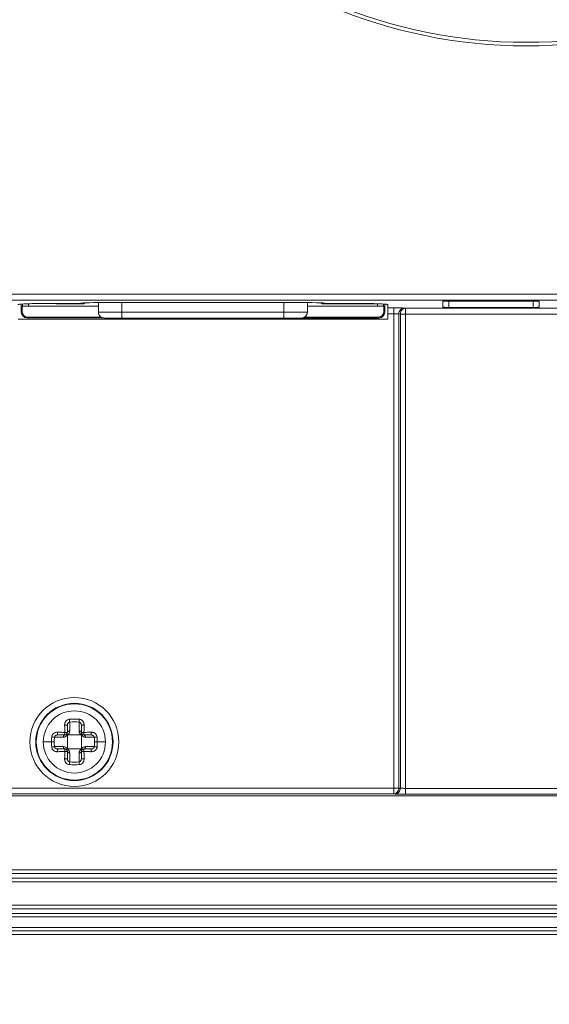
# Model space of a CAD drawing. Header units: centimetres. Extents: x -30 to 30, y -78 to 83.
# Tile 64 of 86: x 8.63 to 11.82, y -6.42 to -0.49. Entities that reach past the tile are written whole.
import ezdxf

# ---------------------------------------------------------------- set-up
doc = ezdxf.new("R2010")
doc.units = ezdxf.units.CM
doc.header["$MEASUREMENT"] = 0
doc.layers.add('LAYER_19952', color=7, linetype='Continuous')

msp = doc.modelspace()

# ---------------------------------------------------------------- linework, layer by layer
at = {"layer": 'LAYER_19952', "lineweight": 9}
for points, knots in [([(14.70398, 2.37993), (14.70398, 4.05129), (13.34908, 5.40619), (11.67772, 5.40619), (10.00637, 5.4062), (8.65146, 4.0513), (8.65146, 2.37994), (8.65145, 0.70859), (10.00635, -0.64632), (11.6777, -0.64633), (13.34906, -0.64633), (14.70396, 0.70856), (14.70398, 2.37992), (14.70494, 82.6052), (14.70398, -77.84535), (14.70398, 2.37993)], [0, 0, 0, 0, 0.25, 0.25, 0.25, 0.5, 0.5, 0.5, 0.75, 0.75, 0.75, 1, 1, 1, 1.00001, 1.00001, 1.00001, 1.00001]), ([(14.68276, 2.37993), (14.68276, 4.03957), (13.33736, 5.38498), (11.67772, 5.38498), (10.01808, 5.38499), (8.67267, 4.03958), (8.67267, 2.37994), (8.67266, 0.72031), (10.01806, -0.62511), (11.6777, -0.62511), (13.33734, -0.62512), (14.68275, 0.72028), (14.68276, 2.37992), (14.68324, 82.04264), (14.68276, -77.28279), (14.68276, 2.37993)], [0, 0, 0, 0, 0.25, 0.25, 0.25, 0.5, 0.5, 0.5, 0.75, 0.75, 0.75, 1, 1, 1, 1.00001, 1.00001, 1.00001, 1.00001]), ([(14.37872, 2.37993), (14.37872, 3.87166), (13.16944, 5.08094), (11.67772, 5.08094), (10.186, 5.08095), (8.97671, 3.87167), (8.97671, 2.37994), (8.9767, 0.88822), (10.18598, -0.32107), (11.6777, -0.32107), (13.16943, -0.32108), (14.37872, 0.8882), (14.37872, 2.37992), (14.37872, 73.98248), (14.37872, -69.22311), (14.37872, 2.37993)], [0, 0, 0, 0, 0.25, 0.25, 0.25, 0.5, 0.5, 0.5, 0.75, 0.75, 0.75, 1, 1, 1, 1.00001, 1.00001, 1.00001, 1.00001]), ([(11.21097, -2.18427), (11.2016, -2.18427), (11.1926, -2.1844), (11.18597, -2.18463), (11.17934, -2.18486), (11.17562, -2.18518), (11.17562, -2.1855)], [0, 0, 0, 0, 0.5, 0.5, 0.5, 1, 1, 1, 1]), ([(11.75542, -2.1855), (11.75542, -2.18518), (11.75169, -2.18486), (11.74506, -2.18463), (11.73843, -2.1844), (11.72944, -2.18427), (11.72006, -2.18427)], [0, 0, 0, 0, 0.5, 0.5, 0.5, 1, 1, 1, 1]), ([(8.66765, -2.20093), (8.6603, -2.20125), (8.65296, -2.20161), (8.64559, -2.20206), (8.64017, -2.2024), (8.63472, -2.20278), (8.62936, -2.20331), (8.62745, -2.2035), (8.62554, -2.2037), (8.62359, -2.20396), (8.62218, -2.20416), (8.62074, -2.20438), (8.61944, -2.20464), (8.61864, -2.20479), (8.6179, -2.20497), (8.61694, -2.20532), (8.61654, -2.20546), (8.61611, -2.20564), (8.61611, -2.206)], [0, 0, 0, 0, 0.1666667, 0.1666667, 0.1666667, 0.3333333, 0.3333333, 0.3333333, 0.5, 0.5, 0.5, 0.6666667, 0.6666667, 0.6666667, 0.8333333, 0.8333333, 0.8333333, 1, 1, 1, 1]), ([(8.84587, -2.19798), (8.83494, -2.19798), (8.82402, -2.198), (8.8131, -2.19805), (8.78246, -2.19821), (8.75184, -2.19857), (8.72123, -2.19926)], [0, 0, 0, 0, 0.5, 0.5, 0.5, 1, 1, 1, 1]), ([(9.10045, -2.25137), (9.10045, -2.26075), (9.10417, -2.26974), (9.1108, -2.27637), (9.11743, -2.283), (9.12643, -2.28673), (9.1358, -2.28673)], [0, 0, 0, 0, 0.5, 0.5, 0.5, 1, 1, 1, 1]), ([(10.84338, -2.206), (10.84338, -2.20564), (10.84294, -2.20546), (10.84253, -2.20532), (10.84157, -2.20497), (10.84083, -2.20479), (10.84003, -2.20464), (10.83874, -2.20438), (10.8373, -2.20416), (10.83589, -2.20396), (10.83393, -2.2037), (10.83203, -2.2035), (10.83012, -2.20331), (10.82475, -2.20278), (10.81931, -2.2024), (10.81388, -2.20206), (10.80652, -2.20161), (10.79918, -2.20125), (10.79182, -2.20093)], [0, 0, 0, 0, 0.1666667, 0.1666667, 0.1666667, 0.3333333, 0.3333333, 0.3333333, 0.5, 0.5, 0.5, 0.6666667, 0.6666667, 0.6666667, 0.8333333, 0.8333333, 0.8333333, 1, 1, 1, 1]), ([(10.87945, -2.2253), (10.88555, -2.2253), (10.89165, -2.22534), (10.89774, -2.22538), (10.91206, -2.2255), (10.92639, -2.22567), (10.94068, -2.22653)], [0, 0, 0, 0, 0.5, 0.5, 0.5, 1, 1, 1, 1]), ([(10.91007, -2.26187), (10.9102, -2.25306), (10.91317, -2.2439), (10.91922, -2.2371), (10.9247, -2.23093), (10.93271, -2.2267), (10.94068, -2.22653)], [0, 0, 0, 0, 0.5, 0.5, 0.5, 1, 1, 1, 1]), ([(10.91939, -2.26243), (10.91952, -2.25363), (10.92249, -2.24447), (10.92854, -2.23766), (10.93402, -2.23149), (10.94203, -2.22726), (10.95001, -2.2271)], [0, 0, 0, 0, 0.5, 0.5, 0.5, 1, 1, 1, 1]), ([(11.17562, -2.22105), (11.17562, -2.22137), (11.17934, -2.22169), (11.18597, -2.22192), (11.1926, -2.22215), (11.2016, -2.22229), (11.21097, -2.22229)], [0, 0, 0, 0, 0.5, 0.5, 0.5, 1, 1, 1, 1]), ([(11.72006, -2.22229), (11.72944, -2.22229), (11.73843, -2.22215), (11.74506, -2.22192), (11.75169, -2.22169), (11.75542, -2.22137), (11.75542, -2.22105)], [0, 0, 0, 0, 0.5, 0.5, 0.5, 1, 1, 1, 1]), ([(10.87945, -2.26063), (10.8825, -2.26063), (10.88555, -2.26067), (10.8886, -2.26071), (10.89577, -2.26083), (10.90295, -2.261), (10.91007, -2.26187)], [0, 0, 0, 0, 0.5, 0.5, 0.5, 1, 1, 1, 1]), ([(9.22334, -4.84109), (9.22334, -4.693), (9.10329, -4.57295), (8.95521, -4.57295), (8.80712, -4.57295), (8.68707, -4.693), (8.68707, -4.84109), (8.68707, -4.98917), (8.80712, -5.10922), (8.9552, -5.10922), (9.10329, -5.10922), (9.22334, -4.98918), (9.22334, -4.84109)], [0, 0, 0, 0, 0.25, 0.25, 0.25, 0.5, 0.5, 0.5, 0.75, 0.75, 0.75, 1, 1, 1, 1]), ([(9.18801, -4.84109), (9.18801, -4.71251), (9.08378, -4.60829), (8.95521, -4.60829), (8.82664, -4.60829), (8.7224, -4.71251), (8.7224, -4.84109), (8.7224, -4.96966), (8.82663, -5.07389), (8.9552, -5.07389), (9.08378, -5.07389), (9.18801, -4.96966), (9.18801, -4.84109)], [0, 0, 0, 0, 0.25, 0.25, 0.25, 0.5, 0.5, 0.5, 0.75, 0.75, 0.75, 1, 1, 1, 1]), ([(9.18501, -4.84109), (9.18501, -4.71417), (9.08212, -4.61129), (8.95521, -4.61129), (8.82829, -4.61129), (8.72541, -4.71417), (8.72541, -4.84109), (8.72541, -4.968), (8.82829, -5.07089), (8.9552, -5.07089), (9.08212, -5.07089), (9.185, -4.968), (9.18501, -4.84109)], [0, 0, 0, 0, 0.25, 0.25, 0.25, 0.5, 0.5, 0.5, 0.75, 0.75, 0.75, 1, 1, 1, 1]), ([(9.14258, -4.84109), (9.14258, -4.7376), (9.05869, -4.65371), (8.95521, -4.65371), (8.85172, -4.65371), (8.76784, -4.7376), (8.76784, -4.84109), (8.76784, -4.94457), (8.85172, -5.02846), (8.9552, -5.02846), (9.05869, -5.02846), (9.14258, -4.94457), (9.14258, -4.84109)], [0, 0, 0, 0, 0.25, 0.25, 0.25, 0.5, 0.5, 0.5, 0.75, 0.75, 0.75, 1, 1, 1, 1]), ([(8.92548, -4.70428), (8.92127, -4.70452), (8.91707, -4.70578), (8.91333, -4.70783), (8.90964, -4.70985), (8.90639, -4.71263), (8.90381, -4.71592), (8.90253, -4.71753), (8.90142, -4.71927), (8.90047, -4.72111), (8.89952, -4.72292), (8.89874, -4.72482), (8.89813, -4.72678), (8.89753, -4.72873), (8.89709, -4.73074), (8.89683, -4.73276), (8.89656, -4.73479), (8.89647, -4.73684), (8.89649, -4.73888)], [0, 0, 0, 0, 0.1666667, 0.1666667, 0.1666667, 0.3333333, 0.3333333, 0.3333333, 0.5, 0.5, 0.5, 0.6666667, 0.6666667, 0.6666667, 0.8333333, 0.8333333, 0.8333333, 1, 1, 1, 1]), ([(8.91278, -4.74261), (8.91278, -4.74194), (8.91212, -4.74141), (8.91149, -4.74104), (8.91096, -4.74073), (8.91046, -4.74052), (8.90994, -4.74034), (8.90926, -4.74011), (8.90856, -4.73991), (8.90785, -4.73975), (8.90702, -4.73956), (8.90619, -4.73941), (8.90535, -4.73929), (8.90441, -4.73916), (8.90347, -4.73906), (8.90253, -4.73899), (8.90052, -4.73883), (8.8985, -4.7388), (8.89649, -4.73888)], [0, 0, 0, 0, 0.1666667, 0.1666667, 0.1666667, 0.3333333, 0.3333333, 0.3333333, 0.5, 0.5, 0.5, 0.6666667, 0.6666667, 0.6666667, 0.8333333, 0.8333333, 0.8333333, 1, 1, 1, 1]), ([(8.89649, -4.73888), (8.89654, -4.74254), (8.89664, -4.74619), (8.89674, -4.74984), (8.89685, -4.75354), (8.89695, -4.75724), (8.89703, -4.76094), (8.89712, -4.76467), (8.89718, -4.76839), (8.89724, -4.77212), (8.8973, -4.77587), (8.89736, -4.77961), (8.89748, -4.78336)], [0, 0, 0, 0, 0.25, 0.25, 0.25, 0.5, 0.5, 0.5, 0.75, 0.75, 0.75, 1, 1, 1, 1]), ([(8.91278, -4.74261), (8.91278, -4.74028), (8.91303, -4.73793), (8.91358, -4.73565), (8.91413, -4.73337), (8.91496, -4.73115), (8.91613, -4.72912), (8.91729, -4.72709), (8.91878, -4.72523), (8.92063, -4.72376), (8.92246, -4.72231), (8.92464, -4.72125), (8.92693, -4.7209)], [0, 0, 0, 0, 0.25, 0.25, 0.25, 0.5, 0.5, 0.5, 0.75, 0.75, 0.75, 1, 1, 1, 1]), ([(8.92693, -4.7209), (8.92653, -4.71828), (8.92625, -4.71565), (8.92603, -4.713), (8.92578, -4.7101), (8.92559, -4.70719), (8.92548, -4.70428)], [0, 0, 0, 0, 0.5, 0.5, 0.5, 1, 1, 1, 1]), ([(8.98349, -4.7209), (8.98389, -4.71828), (8.98416, -4.71565), (8.98438, -4.713), (8.98463, -4.7101), (8.98483, -4.70719), (8.98493, -4.70428)], [0, 0, 0, 0, 0.5, 0.5, 0.5, 1, 1, 1, 1]), ([(8.98349, -4.7209), (8.98577, -4.72125), (8.98795, -4.72231), (8.98978, -4.72376), (8.99164, -4.72523), (8.99312, -4.72709), (8.99429, -4.72912), (8.99545, -4.73115), (8.99629, -4.73337), (8.99683, -4.73565), (8.99738, -4.73793), (8.99763, -4.74028), (8.99763, -4.74261)], [0, 0, 0, 0, 0.25, 0.25, 0.25, 0.5, 0.5, 0.5, 0.75, 0.75, 0.75, 1, 1, 1, 1]), ([(9.01392, -4.73888), (9.01395, -4.73684), (9.01385, -4.73479), (9.01358, -4.73276), (9.01332, -4.73074), (9.01288, -4.72873), (9.01228, -4.72678), (9.01106, -4.72287), (9.00914, -4.71913), (9.0066, -4.71592), (9.00531, -4.71427), (9.00386, -4.71276), (9.00228, -4.71141), (9.00067, -4.71005), (8.99893, -4.70884), (8.99708, -4.70783), (8.99522, -4.70682), (8.99324, -4.706), (8.9912, -4.70539), (8.98916, -4.70478), (8.98705, -4.70438), (8.98493, -4.70428)], [0, 0, 0, 0, 0.1428571, 0.1428571, 0.1428571, 0.2857143, 0.2857143, 0.2857143, 0.4285714, 0.4285714, 0.4285714, 0.5714286, 0.5714286, 0.5714286, 0.7142857, 0.7142857, 0.7142857, 0.8571429, 0.8571429, 0.8571429, 1, 1, 1, 1]), ([(8.99763, -4.74261), (8.99763, -4.74194), (8.99829, -4.74141), (8.99892, -4.74104), (8.99945, -4.74073), (8.99995, -4.74052), (9.00048, -4.74034), (9.00115, -4.74011), (9.00185, -4.73991), (9.00256, -4.73975), (9.0034, -4.73956), (9.00423, -4.73941), (9.00506, -4.73929), (9.006, -4.73916), (9.00694, -4.73906), (9.00789, -4.73899), (9.00989, -4.73883), (9.01191, -4.7388), (9.01392, -4.73888)], [0, 0, 0, 0, 0.1666667, 0.1666667, 0.1666667, 0.3333333, 0.3333333, 0.3333333, 0.5, 0.5, 0.5, 0.6666667, 0.6666667, 0.6666667, 0.8333333, 0.8333333, 0.8333333, 1, 1, 1, 1]), ([(9.01293, -4.78336), (9.01305, -4.77961), (9.01311, -4.77587), (9.01317, -4.77212), (9.01323, -4.76839), (9.01329, -4.76467), (9.01338, -4.76094), (9.01346, -4.75724), (9.01356, -4.75354), (9.01367, -4.74984), (9.01377, -4.74619), (9.01387, -4.74254), (9.01392, -4.73888)], [0, 0, 0, 0, 0.25, 0.25, 0.25, 0.5, 0.5, 0.5, 0.75, 0.75, 0.75, 1, 1, 1, 1]), ([(8.853, -4.78237), (8.85096, -4.78234), (8.84891, -4.78244), (8.84688, -4.78271), (8.84486, -4.78297), (8.84286, -4.78341), (8.8409, -4.78401), (8.83699, -4.78523), (8.83325, -4.78716), (8.83004, -4.78969), (8.8284, -4.79098), (8.82688, -4.79243), (8.82553, -4.79402), (8.82417, -4.79562), (8.82296, -4.79736), (8.82195, -4.79921), (8.82094, -4.80107), (8.82012, -4.80305), (8.81951, -4.80509), (8.8189, -4.80713), (8.8185, -4.80924), (8.8184, -4.81136)], [0, 0, 0, 0, 0.1428571, 0.1428571, 0.1428571, 0.2857143, 0.2857143, 0.2857143, 0.4285714, 0.4285714, 0.4285714, 0.5714286, 0.5714286, 0.5714286, 0.7142857, 0.7142857, 0.7142857, 0.8571429, 0.8571429, 0.8571429, 1, 1, 1, 1]), ([(8.83502, -4.81281), (8.83537, -4.81052), (8.83644, -4.80834), (8.83788, -4.80651), (8.83936, -4.80466), (8.84121, -4.80317), (8.84324, -4.80201), (8.84527, -4.80084), (8.84749, -4.80001), (8.84977, -4.79946), (8.85205, -4.79892), (8.8544, -4.79866), (8.85674, -4.79866)], [0, 0, 0, 0, 0.25, 0.25, 0.25, 0.5, 0.5, 0.5, 0.75, 0.75, 0.75, 1, 1, 1, 1]), ([(8.85674, -4.79866), (8.85606, -4.79866), (8.85553, -4.798), (8.85516, -4.79737), (8.85485, -4.79684), (8.85464, -4.79634), (8.85447, -4.79581), (8.85423, -4.79514), (8.85403, -4.79444), (8.85387, -4.79373), (8.85367, -4.7929), (8.85353, -4.79207), (8.85341, -4.79123), (8.85328, -4.79029), (8.85318, -4.78935), (8.8531, -4.78841), (8.85295, -4.7864), (8.85292, -4.78439), (8.853, -4.78237)], [0, 0, 0, 0, 0.1666667, 0.1666667, 0.1666667, 0.3333333, 0.3333333, 0.3333333, 0.5, 0.5, 0.5, 0.6666667, 0.6666667, 0.6666667, 0.8333333, 0.8333333, 0.8333333, 1, 1, 1, 1]), ([(8.89748, -4.78336), (8.89373, -4.78325), (8.88999, -4.78319), (8.88624, -4.78312), (8.88252, -4.78306), (8.87879, -4.783), (8.87506, -4.78291), (8.87136, -4.78283), (8.86766, -4.78273), (8.86396, -4.78263), (8.86031, -4.78253), (8.85666, -4.78243), (8.853, -4.78237)], [0, 0, 0, 0, 0.25, 0.25, 0.25, 0.5, 0.5, 0.5, 0.75, 0.75, 0.75, 1, 1, 1, 1]), ([(8.88864, -4.81281), (8.88864, -4.81098), (8.88889, -4.80915), (8.8894, -4.80739), (8.88988, -4.80576), (8.89059, -4.80419), (8.89157, -4.80281), (8.89244, -4.80158), (8.89351, -4.8005), (8.89481, -4.79974), (8.89597, -4.79907), (8.89731, -4.79866), (8.89864, -4.79866)], [0, 0, 0, 0, 0.25, 0.25, 0.25, 0.5, 0.5, 0.5, 0.75, 0.75, 0.75, 1, 1, 1, 1]), ([(8.89864, -4.79866), (8.89859, -4.79866), (8.89855, -4.79863), (8.89852, -4.79859), (8.89846, -4.79852), (8.89843, -4.79844), (8.8984, -4.79836), (8.8983, -4.79808), (8.89823, -4.79777), (8.89817, -4.79747), (8.89808, -4.79699), (8.89801, -4.79651), (8.89796, -4.79603), (8.89789, -4.79539), (8.89783, -4.79475), (8.89778, -4.7941), (8.89772, -4.79332), (8.89767, -4.79254), (8.89763, -4.79176), (8.89759, -4.79088), (8.89756, -4.79), (8.89753, -4.78911), (8.89748, -4.7872), (8.89746, -4.78527), (8.89748, -4.78336)], [0, 0, 0, 0, 0.125, 0.125, 0.125, 0.25, 0.25, 0.25, 0.375, 0.375, 0.375, 0.5, 0.5, 0.5, 0.625, 0.625, 0.625, 0.75, 0.75, 0.75, 0.875, 0.875, 0.875, 1, 1, 1, 1]), ([(8.91278, -4.78452), (8.91278, -4.78447), (8.91274, -4.78443), (8.91271, -4.7844), (8.91264, -4.78434), (8.91256, -4.78431), (8.91248, -4.78428), (8.9122, -4.78418), (8.91189, -4.78411), (8.91159, -4.78405), (8.91111, -4.78396), (8.91063, -4.78389), (8.91015, -4.78384), (8.90951, -4.78377), (8.90887, -4.78371), (8.90822, -4.78366), (8.90744, -4.7836), (8.90666, -4.78355), (8.90588, -4.78352), (8.905, -4.78347), (8.90412, -4.78344), (8.90323, -4.78341), (8.90132, -4.78336), (8.89939, -4.78334), (8.89748, -4.78336)], [0, 0, 0, 0, 0.125, 0.125, 0.125, 0.25, 0.25, 0.25, 0.375, 0.375, 0.375, 0.5, 0.5, 0.5, 0.625, 0.625, 0.625, 0.75, 0.75, 0.75, 0.875, 0.875, 0.875, 1, 1, 1, 1]), ([(8.89864, -4.79866), (8.90239, -4.79866), (8.90599, -4.79717), (8.90864, -4.79452), (8.91129, -4.79187), (8.91278, -4.78827), (8.91278, -4.78452)], [0, 0, 0, 0, 0.5, 0.5, 0.5, 1, 1, 1, 1]), ([(8.91278, -4.78452), (8.91278, -4.78319), (8.91319, -4.78186), (8.91386, -4.78069), (8.91461, -4.77939), (8.9157, -4.77831), (8.91692, -4.77745), (8.91831, -4.77647), (8.91988, -4.77576), (8.92151, -4.77528), (8.92327, -4.77476), (8.9251, -4.77452), (8.92693, -4.77452)], [0, 0, 0, 0, 0.25, 0.25, 0.25, 0.5, 0.5, 0.5, 0.75, 0.75, 0.75, 1, 1, 1, 1]), ([(8.98349, -4.77452), (8.98531, -4.77452), (8.98714, -4.77476), (8.9889, -4.77528), (8.99053, -4.77576), (8.9921, -4.77647), (8.99349, -4.77745), (8.99471, -4.77831), (8.9958, -4.77939), (8.99655, -4.78069), (8.99722, -4.78186), (8.99763, -4.78319), (8.99763, -4.78452)], [0, 0, 0, 0, 0.25, 0.25, 0.25, 0.5, 0.5, 0.5, 0.75, 0.75, 0.75, 1, 1, 1, 1]), ([(9.01293, -4.78336), (9.01102, -4.78334), (9.00909, -4.78336), (9.00718, -4.78341), (9.00629, -4.78344), (9.00541, -4.78347), (9.00453, -4.78352), (9.00376, -4.78355), (9.00297, -4.7836), (9.00219, -4.78366), (9.00155, -4.78371), (9.00091, -4.78377), (9.00026, -4.78384), (8.99978, -4.78389), (8.9993, -4.78396), (8.99882, -4.78405), (8.99852, -4.78411), (8.99821, -4.78418), (8.99793, -4.78428), (8.99785, -4.78431), (8.99777, -4.78434), (8.9977, -4.7844), (8.99767, -4.78443), (8.99763, -4.78447), (8.99763, -4.78452)], [0, 0, 0, 0, 0.125, 0.125, 0.125, 0.25, 0.25, 0.25, 0.375, 0.375, 0.375, 0.5, 0.5, 0.5, 0.625, 0.625, 0.625, 0.75, 0.75, 0.75, 0.875, 0.875, 0.875, 1, 1, 1, 1]), ([(8.99763, -4.78452), (8.99763, -4.78827), (8.99912, -4.79187), (9.00177, -4.79452), (9.00442, -4.79717), (9.00802, -4.79866), (9.01177, -4.79866)], [0, 0, 0, 0, 0.5, 0.5, 0.5, 1, 1, 1, 1]), ([(9.01293, -4.78336), (9.01295, -4.78527), (9.01293, -4.7872), (9.01288, -4.78911), (9.01285, -4.79), (9.01282, -4.79088), (9.01278, -4.79176), (9.01274, -4.79254), (9.01269, -4.79332), (9.01263, -4.7941), (9.01258, -4.79475), (9.01252, -4.79539), (9.01245, -4.79603), (9.0124, -4.79651), (9.01233, -4.79699), (9.01224, -4.79747), (9.01218, -4.79777), (9.01211, -4.79808), (9.01202, -4.79836), (9.01198, -4.79844), (9.01195, -4.79852), (9.01189, -4.79859), (9.01186, -4.79863), (9.01182, -4.79866), (9.01177, -4.79866)], [0, 0, 0, 0, 0.125, 0.125, 0.125, 0.25, 0.25, 0.25, 0.375, 0.375, 0.375, 0.5, 0.5, 0.5, 0.625, 0.625, 0.625, 0.75, 0.75, 0.75, 0.875, 0.875, 0.875, 1, 1, 1, 1]), ([(9.01177, -4.79866), (9.0131, -4.79866), (9.01444, -4.79907), (9.0156, -4.79974), (9.0169, -4.80049), (9.01798, -4.80158), (9.01884, -4.8028), (9.01982, -4.80419), (9.02054, -4.80576), (9.02101, -4.80739), (9.02153, -4.80915), (9.02177, -4.81098), (9.02177, -4.81281)], [0, 0, 0, 0, 0.25, 0.25, 0.25, 0.5, 0.5, 0.5, 0.75, 0.75, 0.75, 1, 1, 1, 1]), ([(9.05741, -4.78237), (9.05375, -4.78243), (9.0501, -4.78253), (9.04645, -4.78263), (9.04275, -4.78273), (9.03905, -4.78283), (9.03536, -4.78291), (9.03163, -4.783), (9.0279, -4.78306), (9.02417, -4.78312), (9.02043, -4.78319), (9.01668, -4.78325), (9.01293, -4.78336)], [0, 0, 0, 0, 0.25, 0.25, 0.25, 0.5, 0.5, 0.5, 0.75, 0.75, 0.75, 1, 1, 1, 1]), ([(9.05368, -4.79866), (9.05435, -4.79866), (9.05488, -4.798), (9.05525, -4.79737), (9.05556, -4.79684), (9.05577, -4.79634), (9.05595, -4.79581), (9.05618, -4.79514), (9.05638, -4.79444), (9.05654, -4.79373), (9.05674, -4.7929), (9.05688, -4.79207), (9.057, -4.79123), (9.05713, -4.79029), (9.05723, -4.78935), (9.05731, -4.78841), (9.05747, -4.7864), (9.05749, -4.78439), (9.05741, -4.78237)], [0, 0, 0, 0, 0.1666667, 0.1666667, 0.1666667, 0.3333333, 0.3333333, 0.3333333, 0.5, 0.5, 0.5, 0.6666667, 0.6666667, 0.6666667, 0.8333333, 0.8333333, 0.8333333, 1, 1, 1, 1]), ([(9.05368, -4.79866), (9.05602, -4.79866), (9.05836, -4.79892), (9.06065, -4.79946), (9.06292, -4.80001), (9.06514, -4.80084), (9.06718, -4.80201), (9.06921, -4.80317), (9.07106, -4.80466), (9.07253, -4.80651), (9.07398, -4.80834), (9.07504, -4.81052), (9.07539, -4.81281)], [0, 0, 0, 0, 0.25, 0.25, 0.25, 0.5, 0.5, 0.5, 0.75, 0.75, 0.75, 1, 1, 1, 1]), ([(9.09201, -4.81136), (9.09177, -4.80715), (9.09051, -4.80295), (9.08846, -4.79921), (9.08644, -4.79552), (9.08366, -4.79227), (9.08038, -4.78969), (9.07876, -4.78841), (9.07702, -4.7873), (9.07518, -4.78635), (9.07337, -4.7854), (9.07147, -4.78462), (9.06951, -4.78401), (9.06756, -4.78341), (9.06556, -4.78297), (9.06353, -4.78271), (9.0615, -4.78244), (9.05945, -4.78235), (9.05741, -4.78237)], [0, 0, 0, 0, 0.1666667, 0.1666667, 0.1666667, 0.3333333, 0.3333333, 0.3333333, 0.5, 0.5, 0.5, 0.6666667, 0.6666667, 0.6666667, 0.8333333, 0.8333333, 0.8333333, 1, 1, 1, 1]), ([(8.83502, -4.81281), (8.83241, -4.81241), (8.82977, -4.81213), (8.82712, -4.81191), (8.82422, -4.81166), (8.82131, -4.81147), (8.81841, -4.81136)], [0, 0, 0, 0, 0.5, 0.5, 0.5, 1, 1, 1, 1]), ([(9.07539, -4.81281), (9.07801, -4.81241), (9.08064, -4.81213), (9.08329, -4.81191), (9.08619, -4.81166), (9.0891, -4.81147), (9.09201, -4.81136)], [0, 0, 0, 0, 0.5, 0.5, 0.5, 1, 1, 1, 1]), ([(8.83502, -4.86937), (8.83241, -4.86977), (8.82977, -4.87004), (8.82712, -4.87026), (8.82422, -4.87052), (8.82131, -4.87071), (8.8184, -4.87081)], [0, 0, 0, 0, 0.5, 0.5, 0.5, 1, 1, 1, 1]), ([(8.8184, -4.87081), (8.81865, -4.87502), (8.8199, -4.87922), (8.82195, -4.88296), (8.82397, -4.88665), (8.82676, -4.8899), (8.83004, -4.89248), (8.83166, -4.89376), (8.8334, -4.89487), (8.83523, -4.89582), (8.83704, -4.89677), (8.83895, -4.89755), (8.8409, -4.89816), (8.84285, -4.89876), (8.84486, -4.89919), (8.84688, -4.89946), (8.84891, -4.89973), (8.85096, -4.89982), (8.853, -4.8998)], [0, 0, 0, 0, 0.1666667, 0.1666667, 0.1666667, 0.3333333, 0.3333333, 0.3333333, 0.5, 0.5, 0.5, 0.6666667, 0.6666667, 0.6666667, 0.8333333, 0.8333333, 0.8333333, 1, 1, 1, 1]), ([(8.85674, -4.88351), (8.8544, -4.88351), (8.85205, -4.88326), (8.84977, -4.88271), (8.84749, -4.88217), (8.84527, -4.88133), (8.84324, -4.88017), (8.84121, -4.879), (8.83936, -4.87752), (8.83788, -4.87566), (8.83644, -4.87383), (8.83537, -4.87165), (8.83502, -4.86937)], [0, 0, 0, 0, 0.25, 0.25, 0.25, 0.5, 0.5, 0.5, 0.75, 0.75, 0.75, 1, 1, 1, 1]), ([(8.85674, -4.88351), (8.85606, -4.88351), (8.85553, -4.88417), (8.85516, -4.8848), (8.85485, -4.88533), (8.85464, -4.88583), (8.85447, -4.88636), (8.85423, -4.88703), (8.85403, -4.88773), (8.85387, -4.88844), (8.85367, -4.88927), (8.85353, -4.89011), (8.85341, -4.89094), (8.85328, -4.89188), (8.85318, -4.89282), (8.8531, -4.89376), (8.85295, -4.89577), (8.85292, -4.89779), (8.853, -4.8998)], [0, 0, 0, 0, 0.1666667, 0.1666667, 0.1666667, 0.3333333, 0.3333333, 0.3333333, 0.5, 0.5, 0.5, 0.6666667, 0.6666667, 0.6666667, 0.8333333, 0.8333333, 0.8333333, 1, 1, 1, 1]), ([(8.853, -4.8998), (8.85666, -4.89974), (8.86031, -4.89964), (8.86396, -4.89954), (8.86766, -4.89944), (8.87136, -4.89934), (8.87506, -4.89926), (8.87879, -4.89918), (8.88252, -4.89911), (8.88624, -4.89905), (8.88999, -4.89898), (8.89373, -4.89893), (8.89748, -4.89882)], [0, 0, 0, 0, 0.25, 0.25, 0.25, 0.5, 0.5, 0.5, 0.75, 0.75, 0.75, 1, 1, 1, 1]), ([(8.89864, -4.88351), (8.89731, -4.88351), (8.89598, -4.8831), (8.89481, -4.88243), (8.89351, -4.88168), (8.89244, -4.88059), (8.89157, -4.87937), (8.89059, -4.87798), (8.88988, -4.87641), (8.8894, -4.87478), (8.88889, -4.87303), (8.88864, -4.87119), (8.88864, -4.86937)], [0, 0, 0, 0, 0.25, 0.25, 0.25, 0.5, 0.5, 0.5, 0.75, 0.75, 0.75, 1, 1, 1, 1]), ([(8.89748, -4.89882), (8.89736, -4.90256), (8.8973, -4.90631), (8.89724, -4.91005), (8.89718, -4.91378), (8.89712, -4.91751), (8.89703, -4.92123), (8.89695, -4.92493), (8.89685, -4.92863), (8.89674, -4.93233), (8.89664, -4.93598), (8.89654, -4.93963), (8.89649, -4.94329)], [0, 0, 0, 0, 0.25, 0.25, 0.25, 0.5, 0.5, 0.5, 0.75, 0.75, 0.75, 1, 1, 1, 1]), ([(8.89748, -4.89882), (8.89746, -4.8969), (8.89748, -4.89497), (8.89753, -4.89306), (8.89756, -4.89217), (8.89759, -4.89129), (8.89763, -4.89041), (8.89767, -4.88963), (8.89772, -4.88885), (8.89778, -4.88807), (8.89783, -4.88743), (8.89789, -4.88679), (8.89796, -4.88614), (8.89801, -4.88566), (8.89808, -4.88518), (8.89817, -4.8847), (8.89823, -4.8844), (8.8983, -4.88409), (8.8984, -4.88381), (8.89843, -4.88373), (8.89846, -4.88365), (8.89852, -4.88358), (8.89855, -4.88355), (8.89859, -4.88351), (8.89864, -4.88351)], [0, 0, 0, 0, 0.125, 0.125, 0.125, 0.25, 0.25, 0.25, 0.375, 0.375, 0.375, 0.5, 0.5, 0.5, 0.625, 0.625, 0.625, 0.75, 0.75, 0.75, 0.875, 0.875, 0.875, 1, 1, 1, 1]), ([(8.89748, -4.89882), (8.89939, -4.89883), (8.90132, -4.89881), (8.90323, -4.89876), (8.90412, -4.89874), (8.905, -4.8987), (8.90588, -4.89866), (8.90666, -4.89862), (8.90744, -4.89857), (8.90822, -4.89851), (8.90886, -4.89846), (8.90951, -4.8984), (8.91015, -4.89833), (8.91063, -4.89828), (8.91111, -4.89821), (8.91159, -4.89812), (8.91189, -4.89806), (8.9122, -4.898), (8.91248, -4.89789), (8.91256, -4.89787), (8.91264, -4.89783), (8.91271, -4.89777), (8.91274, -4.89774), (8.91278, -4.8977), (8.91278, -4.89765)], [0, 0, 0, 0, 0.125, 0.125, 0.125, 0.25, 0.25, 0.25, 0.375, 0.375, 0.375, 0.5, 0.5, 0.5, 0.625, 0.625, 0.625, 0.75, 0.75, 0.75, 0.875, 0.875, 0.875, 1, 1, 1, 1]), ([(8.91278, -4.89765), (8.91278, -4.8939), (8.91129, -4.89031), (8.90864, -4.88765), (8.90599, -4.885), (8.90239, -4.88351), (8.89864, -4.88351)], [0, 0, 0, 0, 0.5, 0.5, 0.5, 1, 1, 1, 1]), ([(8.92693, -4.90765), (8.9251, -4.90765), (8.92327, -4.9074), (8.92151, -4.90689), (8.91988, -4.90641), (8.91831, -4.90571), (8.91692, -4.90472), (8.9157, -4.90386), (8.91461, -4.90278), (8.91386, -4.90148), (8.91319, -4.90032), (8.91278, -4.89898), (8.91278, -4.89765)], [0, 0, 0, 0, 0.25, 0.25, 0.25, 0.5, 0.5, 0.5, 0.75, 0.75, 0.75, 1, 1, 1, 1]), ([(8.99763, -4.89765), (8.99763, -4.89898), (8.99722, -4.90032), (8.99655, -4.90148), (8.9958, -4.90278), (8.99471, -4.90385), (8.99349, -4.90472), (8.9921, -4.90571), (8.99053, -4.90641), (8.9889, -4.90689), (8.98715, -4.9074), (8.98531, -4.90765), (8.98349, -4.90765)], [0, 0, 0, 0, 0.25, 0.25, 0.25, 0.5, 0.5, 0.5, 0.75, 0.75, 0.75, 1, 1, 1, 1]), ([(9.01177, -4.88351), (9.00802, -4.88351), (9.00442, -4.885), (9.00177, -4.88765), (8.99912, -4.89031), (8.99763, -4.8939), (8.99763, -4.89765)], [0, 0, 0, 0, 0.5, 0.5, 0.5, 1, 1, 1, 1]), ([(8.99763, -4.89765), (8.99763, -4.8977), (8.99767, -4.89774), (8.9977, -4.89777), (8.99777, -4.89783), (8.99785, -4.89787), (8.99793, -4.89789), (8.99821, -4.89799), (8.99852, -4.89806), (8.99882, -4.89812), (8.9993, -4.89821), (8.99978, -4.89828), (9.00026, -4.89833), (9.0009, -4.8984), (9.00155, -4.89846), (9.00219, -4.89851), (9.00297, -4.89857), (9.00375, -4.89862), (9.00453, -4.89866), (9.00541, -4.8987), (9.00629, -4.89874), (9.00718, -4.89876), (9.00909, -4.89881), (9.01102, -4.89883), (9.01293, -4.89882)], [0, 0, 0, 0, 0.125, 0.125, 0.125, 0.25, 0.25, 0.25, 0.375, 0.375, 0.375, 0.5, 0.5, 0.5, 0.625, 0.625, 0.625, 0.75, 0.75, 0.75, 0.875, 0.875, 0.875, 1, 1, 1, 1]), ([(9.02177, -4.86937), (9.02177, -4.87119), (9.02153, -4.87303), (9.02101, -4.87478), (9.02054, -4.87641), (9.01983, -4.87798), (9.01885, -4.87937), (9.01798, -4.88059), (9.0169, -4.88168), (9.0156, -4.88243), (9.01444, -4.8831), (9.0131, -4.88351), (9.01177, -4.88351)], [0, 0, 0, 0, 0.25, 0.25, 0.25, 0.5, 0.5, 0.5, 0.75, 0.75, 0.75, 1, 1, 1, 1]), ([(9.01177, -4.88351), (9.01182, -4.88351), (9.01186, -4.88355), (9.01189, -4.88358), (9.01195, -4.88365), (9.01198, -4.88373), (9.01202, -4.88381), (9.01211, -4.88409), (9.01218, -4.8844), (9.01224, -4.8847), (9.01233, -4.88518), (9.0124, -4.88566), (9.01245, -4.88614), (9.01252, -4.88679), (9.01258, -4.88743), (9.01263, -4.88807), (9.01269, -4.88885), (9.01274, -4.88963), (9.01278, -4.89041), (9.01282, -4.89129), (9.01285, -4.89217), (9.01288, -4.89306), (9.01293, -4.89497), (9.01295, -4.8969), (9.01293, -4.89882)], [0, 0, 0, 0, 0.125, 0.125, 0.125, 0.25, 0.25, 0.25, 0.375, 0.375, 0.375, 0.5, 0.5, 0.5, 0.625, 0.625, 0.625, 0.75, 0.75, 0.75, 0.875, 0.875, 0.875, 1, 1, 1, 1]), ([(9.01392, -4.94329), (9.01387, -4.93963), (9.01377, -4.93598), (9.01367, -4.93233), (9.01356, -4.92863), (9.01346, -4.92493), (9.01338, -4.92123), (9.01329, -4.91751), (9.01323, -4.91378), (9.01317, -4.91005), (9.01311, -4.90631), (9.01305, -4.90256), (9.01293, -4.89882)], [0, 0, 0, 0, 0.25, 0.25, 0.25, 0.5, 0.5, 0.5, 0.75, 0.75, 0.75, 1, 1, 1, 1]), ([(9.01293, -4.89882), (9.01668, -4.89893), (9.02043, -4.89899), (9.02417, -4.89905), (9.0279, -4.89911), (9.03163, -4.89917), (9.03536, -4.89926), (9.03905, -4.89934), (9.04275, -4.89944), (9.04645, -4.89955), (9.0501, -4.89965), (9.05375, -4.89975), (9.05741, -4.8998)], [0, 0, 0, 0, 0.25, 0.25, 0.25, 0.5, 0.5, 0.5, 0.75, 0.75, 0.75, 1, 1, 1, 1]), ([(9.07539, -4.86937), (9.07504, -4.87165), (9.07398, -4.87383), (9.07253, -4.87566), (9.07106, -4.87752), (9.06921, -4.879), (9.06718, -4.88017), (9.06514, -4.88133), (9.06292, -4.88217), (9.06065, -4.88271), (9.05836, -4.88326), (9.05602, -4.88351), (9.05368, -4.88351)], [0, 0, 0, 0, 0.25, 0.25, 0.25, 0.5, 0.5, 0.5, 0.75, 0.75, 0.75, 1, 1, 1, 1]), ([(9.05368, -4.88351), (9.05435, -4.88351), (9.05488, -4.88417), (9.05525, -4.8848), (9.05556, -4.88533), (9.05577, -4.88583), (9.05595, -4.88636), (9.05618, -4.88703), (9.05638, -4.88773), (9.05654, -4.88844), (9.05674, -4.88927), (9.05688, -4.89011), (9.057, -4.89094), (9.05713, -4.89188), (9.05723, -4.89282), (9.05731, -4.89376), (9.05747, -4.89577), (9.05749, -4.89779), (9.05741, -4.8998)], [0, 0, 0, 0, 0.1666667, 0.1666667, 0.1666667, 0.3333333, 0.3333333, 0.3333333, 0.5, 0.5, 0.5, 0.6666667, 0.6666667, 0.6666667, 0.8333333, 0.8333333, 0.8333333, 1, 1, 1, 1]), ([(9.05741, -4.8998), (9.05945, -4.89983), (9.0615, -4.89973), (9.06353, -4.89946), (9.06555, -4.8992), (9.06756, -4.89876), (9.06951, -4.89816), (9.07342, -4.89694), (9.07716, -4.89502), (9.08038, -4.89248), (9.08201, -4.89119), (9.08353, -4.88974), (9.08488, -4.88816), (9.08624, -4.88655), (9.08745, -4.88481), (9.08846, -4.88296), (9.08948, -4.88109), (9.09029, -4.87912), (9.0909, -4.87708), (9.09151, -4.87504), (9.09191, -4.87293), (9.09201, -4.87081)], [0, 0, 0, 0, 0.1428571, 0.1428571, 0.1428571, 0.2857143, 0.2857143, 0.2857143, 0.4285714, 0.4285714, 0.4285714, 0.5714286, 0.5714286, 0.5714286, 0.7142857, 0.7142857, 0.7142857, 0.8571429, 0.8571429, 0.8571429, 1, 1, 1, 1]), ([(9.07539, -4.86937), (9.07801, -4.86977), (9.08064, -4.87004), (9.08329, -4.87026), (9.08619, -4.87052), (9.0891, -4.87071), (9.09201, -4.87081)], [0, 0, 0, 0, 0.5, 0.5, 0.5, 1, 1, 1, 1]), ([(8.89649, -4.94329), (8.89646, -4.94533), (8.89656, -4.94738), (8.89683, -4.94941), (8.89709, -4.95143), (8.89753, -4.95343), (8.89813, -4.95539), (8.89935, -4.95931), (8.90127, -4.96304), (8.90381, -4.96626), (8.9051, -4.9679), (8.90655, -4.96941), (8.90813, -4.97076), (8.90974, -4.97213), (8.91148, -4.97333), (8.91333, -4.97434), (8.9152, -4.97536), (8.91717, -4.97617), (8.91921, -4.97678), (8.92126, -4.97739), (8.92336, -4.97779), (8.92548, -4.97789)], [0, 0, 0, 0, 0.1428571, 0.1428571, 0.1428571, 0.2857143, 0.2857143, 0.2857143, 0.4285714, 0.4285714, 0.4285714, 0.5714286, 0.5714286, 0.5714286, 0.7142857, 0.7142857, 0.7142857, 0.8571429, 0.8571429, 0.8571429, 1, 1, 1, 1]), ([(8.91278, -4.93955), (8.91278, -4.94023), (8.91212, -4.94076), (8.91149, -4.94113), (8.91096, -4.94144), (8.91046, -4.94165), (8.90994, -4.94183), (8.90926, -4.94206), (8.90856, -4.94226), (8.90785, -4.94242), (8.90702, -4.94262), (8.90619, -4.94276), (8.90535, -4.94288), (8.90441, -4.94301), (8.90347, -4.94312), (8.90253, -4.94319), (8.90052, -4.94334), (8.8985, -4.94337), (8.89649, -4.94329)], [0, 0, 0, 0, 0.1666667, 0.1666667, 0.1666667, 0.3333333, 0.3333333, 0.3333333, 0.5, 0.5, 0.5, 0.6666667, 0.6666667, 0.6666667, 0.8333333, 0.8333333, 0.8333333, 1, 1, 1, 1]), ([(8.92693, -4.96127), (8.92464, -4.96093), (8.92246, -4.95985), (8.92063, -4.9584), (8.91878, -4.95694), (8.91729, -4.95509), (8.91613, -4.95306), (8.91496, -4.95102), (8.91413, -4.9488), (8.91358, -4.94653), (8.91303, -4.94424), (8.91278, -4.94189), (8.91278, -4.93955)], [0, 0, 0, 0, 0.25, 0.25, 0.25, 0.5, 0.5, 0.5, 0.75, 0.75, 0.75, 1, 1, 1, 1]), ([(8.92693, -4.96127), (8.92653, -4.96389), (8.92625, -4.96653), (8.92603, -4.96917), (8.92578, -4.97207), (8.92559, -4.97498), (8.92548, -4.97789)], [0, 0, 0, 0, 0.5, 0.5, 0.5, 1, 1, 1, 1]), ([(8.99763, -4.93955), (8.99763, -4.94189), (8.99738, -4.94424), (8.99683, -4.94653), (8.99629, -4.9488), (8.99545, -4.95102), (8.99429, -4.95306), (8.99312, -4.95509), (8.99164, -4.95694), (8.98978, -4.9584), (8.98795, -4.95985), (8.98577, -4.96093), (8.98349, -4.96127)], [0, 0, 0, 0, 0.25, 0.25, 0.25, 0.5, 0.5, 0.5, 0.75, 0.75, 0.75, 1, 1, 1, 1]), ([(8.98349, -4.96127), (8.98389, -4.96389), (8.98416, -4.96653), (8.98438, -4.96917), (8.98463, -4.97207), (8.98483, -4.97498), (8.98493, -4.97789)], [0, 0, 0, 0, 0.5, 0.5, 0.5, 1, 1, 1, 1]), ([(8.98493, -4.97789), (8.98914, -4.97764), (8.99334, -4.97639), (8.99708, -4.97434), (9.00077, -4.97232), (9.00402, -4.96953), (9.0066, -4.96626), (9.00788, -4.96463), (9.009, -4.96289), (9.00994, -4.96106), (9.01089, -4.95925), (9.01168, -4.95735), (9.01228, -4.95539), (9.01288, -4.95344), (9.01332, -4.95144), (9.01358, -4.94941), (9.01385, -4.94738), (9.01395, -4.94533), (9.01392, -4.94329)], [0, 0, 0, 0, 0.1666667, 0.1666667, 0.1666667, 0.3333333, 0.3333333, 0.3333333, 0.5, 0.5, 0.5, 0.6666667, 0.6666667, 0.6666667, 0.8333333, 0.8333333, 0.8333333, 1, 1, 1, 1]), ([(8.99763, -4.93955), (8.99763, -4.94023), (8.99829, -4.94076), (8.99892, -4.94113), (8.99945, -4.94144), (8.99995, -4.94165), (9.00048, -4.94183), (9.00115, -4.94206), (9.00185, -4.94226), (9.00256, -4.94242), (9.0034, -4.94262), (9.00423, -4.94276), (9.00506, -4.94288), (9.006, -4.94301), (9.00694, -4.94312), (9.00789, -4.94319), (9.00989, -4.94334), (9.01191, -4.94337), (9.01392, -4.94329)], [0, 0, 0, 0, 0.1666667, 0.1666667, 0.1666667, 0.3333333, 0.3333333, 0.3333333, 0.5, 0.5, 0.5, 0.6666667, 0.6666667, 0.6666667, 0.8333333, 0.8333333, 0.8333333, 1, 1, 1, 1]), ([(10.87945, -5.15416), (10.88743, -5.154), (10.89544, -5.14977), (10.90092, -5.1436), (10.90697, -5.13679), (10.90993, -5.12764), (10.91007, -5.11883)], [0, 0, 0, 0, 0.5, 0.5, 0.5, 1, 1, 1, 1]), ([(10.88877, -5.15473), (10.89674, -5.15457), (10.90476, -5.15033), (10.91024, -5.14417), (10.91629, -5.13736), (10.91926, -5.1282), (10.91939, -5.1194)], [0, 0, 0, 0, 0.5, 0.5, 0.5, 1, 1, 1, 1]), ([(10.95001, -5.15596), (10.94391, -5.15596), (10.9378, -5.15592), (10.9317, -5.15588), (10.91739, -5.15577), (10.90306, -5.15559), (10.88877, -5.15473)], [0, 0, 0, 0, 0.5, 0.5, 0.5, 1, 1, 1, 1]), ([(10.95001, -5.12063), (10.94695, -5.12063), (10.94391, -5.12059), (10.94085, -5.12055), (10.93368, -5.12044), (10.92651, -5.12025), (10.91939, -5.1194)], [0, 0, 0, 0, 0.5, 0.5, 0.5, 1, 1, 1, 1])]:
    msp.add_open_spline(points, degree=3, knots=knots, dxfattribs=at)
for points in [[(17.31193, -2.17855), (17.31193, -2.17855), (5.90209, -2.17855), (5.90209, -2.17855)], [(5.9021, -2.14321), (5.9021, -2.14321), (17.3119, -2.14321), (17.3119, -2.14321)], [(9.16235, -2.19267), (9.07428, -2.19267), (8.99964, -2.19493), (8.98732, -2.19798)], [(9.10045, -2.1931), (9.10045, -2.1931), (9.10045, -2.25137), (9.10045, -2.25137)], [(10.29714, -2.19267), (10.29714, -2.19267), (9.16235, -2.19267), (9.16235, -2.19267)], [(9.24186, -2.19267), (9.24186, -2.19267), (9.24186, -2.28673), (9.24186, -2.28673)], [(10.21762, -2.28673), (10.21762, -2.28673), (10.21762, -2.19267), (10.21762, -2.19267)], [(10.47216, -2.19798), (10.45983, -2.19493), (10.3852, -2.19267), (10.29714, -2.19267)], [(10.35903, -2.1931), (10.35903, -2.1931), (10.35903, -2.25137), (10.35903, -2.25137)], [(11.17562, -2.22105), (11.17562, -2.22105), (11.17562, -2.1855), (11.17562, -2.1855)], [(11.72006, -2.18427), (11.72006, -2.18427), (11.21097, -2.18427), (11.21097, -2.18427)], [(11.21097, -2.18427), (11.21097, -2.18427), (11.21097, -2.22229), (11.21097, -2.22229)], [(11.72006, -2.22229), (11.72006, -2.22229), (11.72006, -2.18427), (11.72006, -2.18427)], [(11.75542, -2.1855), (11.75542, -2.1855), (11.75542, -2.22105), (11.75542, -2.22105)], [(8.63533, -2.25076), (8.63533, -2.25076), (8.63533, -2.206), (8.63533, -2.206)], [(8.63978, -2.24632), (8.63978, -2.24632), (8.63533, -2.25076), (8.63533, -2.25076)], [(8.63533, -2.25076), (8.63533, -2.27028), (8.65115, -2.28611), (8.67068, -2.28611)], [(8.63978, -2.24632), (8.63978, -2.24632), (8.63978, -2.21602), (8.63978, -2.21602)], [(8.63978, -2.24632), (8.63978, -2.26584), (8.6556, -2.28166), (8.67512, -2.28166)], [(8.64275, -2.21602), (8.64275, -2.21602), (8.64275, -2.20246), (8.64275, -2.20246)], [(8.64275, -2.21602), (8.64275, -2.21602), (9.10045, -2.21602), (9.10045, -2.21602)], [(8.67775, -2.20053), (8.67439, -2.20066), (8.67102, -2.20079), (8.66765, -2.20093)], [(8.72123, -2.19926), (8.70673, -2.19958), (8.69224, -2.20001), (8.67775, -2.20053)], [(8.6781, -2.20065), (8.6781, -2.20065), (8.6781, -2.21602), (8.6781, -2.21602)], [(8.98732, -2.19798), (8.98732, -2.19798), (8.84587, -2.19798), (8.84587, -2.19798)], [(8.8459, -2.20188), (8.8459, -2.20188), (9.01206, -2.20188), (9.01206, -2.20188)], [(9.01206, -2.20188), (9.01206, -2.20188), (9.01913, -2.19532), (9.01913, -2.19532)], [(9.10045, -2.25137), (9.10045, -2.25137), (10.35903, -2.25137), (10.35903, -2.25137)], [(10.32368, -2.28673), (10.3432, -2.28673), (10.35903, -2.2709), (10.35903, -2.25137)], [(10.35903, -2.21602), (10.35903, -2.21602), (10.81673, -2.21602), (10.81673, -2.21602)], [(10.44742, -2.20188), (10.44742, -2.20188), (10.44035, -2.19532), (10.44035, -2.19532)], [(10.44742, -2.20188), (10.44742, -2.20188), (10.77973, -2.20188), (10.77973, -2.20188)], [(10.61361, -2.19798), (10.61361, -2.19798), (10.47216, -2.19798), (10.47216, -2.19798)], [(10.73826, -2.19926), (10.69671, -2.19835), (10.65516, -2.19792), (10.61361, -2.19798)], [(10.78173, -2.20053), (10.76724, -2.19999), (10.75275, -2.19957), (10.73826, -2.19926)], [(10.78138, -2.21602), (10.78138, -2.21602), (10.78138, -2.20065), (10.78138, -2.20065)], [(10.79182, -2.20093), (10.78846, -2.20079), (10.78509, -2.20066), (10.78173, -2.20053)], [(10.78435, -2.28166), (10.80388, -2.28166), (10.8197, -2.26584), (10.8197, -2.24632)], [(10.78941, -2.28673), (10.80893, -2.28673), (10.82476, -2.2709), (10.82476, -2.25137)], [(10.81673, -2.20246), (10.81673, -2.20246), (10.81673, -2.21602), (10.81673, -2.21602)], [(10.8197, -2.21602), (10.8197, -2.21602), (10.8197, -2.24632), (10.8197, -2.24632)], [(10.82476, -2.25137), (10.82476, -2.25137), (10.8197, -2.24632), (10.8197, -2.24632)], [(10.82476, -2.25137), (10.82476, -2.25137), (10.82476, -2.206), (10.82476, -2.206)], [(10.84338, -2.29401), (10.84338, -2.29401), (10.84338, -2.206), (10.84338, -2.206)], [(10.84338, -2.2253), (10.84338, -2.2253), (10.87945, -2.2253), (10.87945, -2.2253)], [(10.87945, -5.15416), (10.87945, -5.15416), (10.87945, -2.2253), (10.87945, -2.2253)], [(10.94068, -2.22653), (10.94068, -2.22653), (10.95001, -2.2271), (10.95001, -2.2271)], [(10.95001, -2.2271), (10.95001, -2.2271), (11.94189, -2.2271), (11.94189, -2.2271)], [(10.95001, -5.15596), (10.95001, -5.15596), (10.95001, -2.2271), (10.95001, -2.2271)], [(11.21097, -2.22229), (11.21097, -2.22229), (11.72006, -2.22229), (11.72006, -2.22229)], [(8.61611, -2.29401), (8.61611, -2.29401), (10.84338, -2.29401), (10.84338, -2.29401)], [(8.67068, -2.28611), (8.67068, -2.28611), (8.67512, -2.28166), (8.67512, -2.28166)], [(8.67068, -2.28611), (8.67068, -2.28611), (9.13191, -2.28611), (9.13191, -2.28611)], [(8.67512, -2.28166), (8.67512, -2.28166), (9.11834, -2.28166), (9.11834, -2.28166)], [(9.1358, -2.28673), (9.1358, -2.28673), (10.78941, -2.28673), (10.78941, -2.28673)], [(10.03766, -2.29401), (10.03766, -2.29401), (10.03766, -2.28673), (10.03766, -2.28673)], [(10.17167, -2.28673), (10.17167, -2.28673), (10.17167, -2.29401), (10.17167, -2.29401)], [(10.17636, -2.29401), (10.17636, -2.29401), (10.17636, -2.28673), (10.17636, -2.28673)], [(10.34114, -2.28166), (10.34114, -2.28166), (10.78435, -2.28166), (10.78435, -2.28166)], [(10.78435, -2.28166), (10.78435, -2.28166), (10.78941, -2.28673), (10.78941, -2.28673)], [(10.84338, -2.26063), (10.84338, -2.26063), (10.87945, -2.26063), (10.87945, -2.26063)], [(10.91007, -2.26187), (10.91007, -2.26187), (10.91939, -2.26243), (10.91939, -2.26243)], [(10.91007, -5.11883), (10.91007, -5.11883), (10.91007, -2.26187), (10.91007, -2.26187)], [(10.91939, -2.26243), (10.91939, -2.26243), (11.94189, -2.26243), (11.94189, -2.26243)], [(10.91939, -2.26243), (10.91939, -2.26243), (10.91939, -5.1194), (10.91939, -5.1194)], [(8.91278, -4.78452), (8.91278, -4.78452), (8.91278, -4.74261), (8.91278, -4.74261)], [(8.98493, -4.70428), (8.96513, -4.70306), (8.94528, -4.70306), (8.92548, -4.70428)], [(8.98349, -4.7209), (8.96466, -4.71949), (8.94576, -4.71949), (8.92693, -4.7209)], [(8.92693, -4.7209), (8.92693, -4.7209), (8.92693, -4.77452), (8.92693, -4.77452)], [(8.98349, -4.77452), (8.98349, -4.77452), (8.98349, -4.7209), (8.98349, -4.7209)], [(8.99763, -4.74261), (8.99763, -4.74261), (8.99763, -4.78452), (8.99763, -4.78452)], [(8.85674, -4.79866), (8.85674, -4.79866), (8.89864, -4.79866), (8.89864, -4.79866)], [(8.88864, -4.81281), (8.8985, -4.81281), (8.90764, -4.80767), (8.91278, -4.79926)], [(8.91279, -4.79867), (8.91279, -4.79867), (8.90864, -4.79452), (8.90864, -4.79452)], [(8.91279, -4.79867), (8.91278, -4.79886), (8.91278, -4.79906), (8.91278, -4.79926)], [(8.91278, -4.79926), (8.91278, -4.79926), (8.91278, -4.88292), (8.91278, -4.88292)], [(8.91338, -4.79866), (8.91318, -4.79866), (8.91298, -4.79866), (8.91279, -4.79867)], [(8.91338, -4.79866), (8.92179, -4.79352), (8.92693, -4.78438), (8.92693, -4.77452)], [(8.99703, -4.79866), (8.99703, -4.79866), (8.91338, -4.79866), (8.91338, -4.79866)], [(8.98349, -4.77452), (8.98349, -4.78438), (8.98862, -4.79352), (8.99703, -4.79866)], [(8.99763, -4.79867), (8.99743, -4.79866), (8.99723, -4.79866), (8.99703, -4.79866)], [(8.99763, -4.79867), (8.99763, -4.79867), (9.00177, -4.79452), (9.00177, -4.79452)], [(8.99763, -4.79926), (8.99763, -4.79906), (8.99763, -4.79886), (8.99763, -4.79867)], [(8.99763, -4.79926), (8.99763, -4.79926), (8.99763, -4.88291), (8.99763, -4.88291)], [(8.99763, -4.79926), (9.00277, -4.80767), (9.01192, -4.81281), (9.02177, -4.81281)], [(9.01177, -4.79866), (9.01177, -4.79866), (9.05368, -4.79866), (9.05368, -4.79866)], [(8.76784, -4.84109), (8.76784, -4.84109), (8.81749, -4.84109), (8.81749, -4.84109)], [(8.81841, -4.81136), (8.81778, -4.82126), (8.81748, -4.83117), (8.81749, -4.84109)], [(8.81749, -4.84109), (8.81749, -4.851), (8.81779, -4.86091), (8.8184, -4.87081)], [(8.83397, -4.84109), (8.83397, -4.84109), (8.81749, -4.84109), (8.81749, -4.84109)], [(8.83502, -4.81281), (8.83431, -4.82222), (8.83396, -4.83165), (8.83397, -4.84109)], [(8.83397, -4.84109), (8.83397, -4.85052), (8.83431, -4.85996), (8.83502, -4.86937)], [(8.88864, -4.81281), (8.88864, -4.81281), (8.83502, -4.81281), (8.83502, -4.81281)], [(9.07539, -4.81281), (9.07539, -4.81281), (9.02177, -4.81281), (9.02177, -4.81281)], [(9.07644, -4.84109), (9.07645, -4.83165), (9.0761, -4.82222), (9.07539, -4.81281)], [(9.07539, -4.86937), (9.0761, -4.85996), (9.07645, -4.85053), (9.07644, -4.84109)], [(9.07644, -4.84109), (9.07644, -4.84109), (9.09293, -4.84109), (9.09293, -4.84109)], [(9.09293, -4.84109), (9.09293, -4.83117), (9.09262, -4.82126), (9.09201, -4.81137)], [(9.09201, -4.87081), (9.09263, -4.86091), (9.09293, -4.851), (9.09293, -4.84109)], [(9.14258, -4.84109), (9.14258, -4.84109), (9.09293, -4.84109), (9.09293, -4.84109)], [(8.83502, -4.86937), (8.83502, -4.86937), (8.88864, -4.86937), (8.88864, -4.86937)], [(8.89864, -4.88351), (8.89864, -4.88351), (8.85674, -4.88351), (8.85674, -4.88351)], [(8.91278, -4.88292), (8.90764, -4.8745), (8.8985, -4.86937), (8.88864, -4.86937)], [(8.91279, -4.88351), (8.91279, -4.88351), (8.90864, -4.88765), (8.90864, -4.88765)], [(8.91278, -4.88292), (8.91278, -4.88311), (8.91278, -4.88331), (8.91279, -4.88351)], [(8.91278, -4.93955), (8.91278, -4.93955), (8.91278, -4.89765), (8.91278, -4.89765)], [(8.91279, -4.88351), (8.91298, -4.88351), (8.91318, -4.88351), (8.91338, -4.88351)], [(8.99703, -4.88351), (8.99703, -4.88351), (8.91338, -4.88351), (8.91338, -4.88351)], [(8.92693, -4.90765), (8.92693, -4.89779), (8.92179, -4.88865), (8.91338, -4.88351)], [(8.92693, -4.90765), (8.92693, -4.90765), (8.92693, -4.96128), (8.92693, -4.96128)], [(8.99703, -4.88351), (8.98862, -4.88865), (8.98349, -4.89779), (8.98349, -4.90765)], [(8.98349, -4.96128), (8.98349, -4.96128), (8.98349, -4.90765), (8.98349, -4.90765)], [(8.99703, -4.88351), (8.99723, -4.88351), (8.99743, -4.88351), (8.99763, -4.88351)], [(9.02177, -4.86937), (9.01192, -4.86937), (9.00277, -4.8745), (8.99763, -4.88292)], [(8.99763, -4.88351), (8.99763, -4.88331), (8.99763, -4.88311), (8.99763, -4.88291)], [(8.99763, -4.88351), (8.99763, -4.88351), (9.00177, -4.88765), (9.00177, -4.88765)], [(8.99763, -4.89765), (8.99763, -4.89765), (8.99763, -4.93955), (8.99763, -4.93955)], [(9.05368, -4.88351), (9.05368, -4.88351), (9.01177, -4.88351), (9.01177, -4.88351)], [(9.02177, -4.86937), (9.02177, -4.86937), (9.07539, -4.86937), (9.07539, -4.86937)], [(8.92548, -4.97789), (8.94528, -4.97912), (8.96513, -4.97912), (8.98493, -4.97789)], [(8.92693, -4.96128), (8.94576, -4.96268), (8.96466, -4.96268), (8.98349, -4.96128)], [(10.91007, -5.11883), (10.91007, -5.11883), (5.70151, -5.11883), (5.70151, -5.11883)], [(10.87945, -5.15416), (10.87945, -5.15416), (5.70151, -5.15416), (5.70151, -5.15416)], [(10.88877, -5.15473), (10.88877, -5.15473), (10.87945, -5.15416), (10.87945, -5.15416)], [(10.91939, -5.1194), (10.91939, -5.1194), (10.91007, -5.11883), (10.91007, -5.11883)], [(13.04163, -5.12063), (13.04163, -5.12063), (10.95001, -5.12063), (10.95001, -5.12063)], [(13.04163, -5.15596), (13.04163, -5.15596), (10.95001, -5.15596), (10.95001, -5.15596)], [(3.95298, -5.16556), (3.95298, -5.16556), (19.40246, -5.16556), (19.40246, -5.16556)], [(3.89995, -5.61242), (3.89995, -5.61242), (19.45549, -5.61242), (19.45549, -5.61242)], [(3.89995, -5.63364), (3.89995, -5.63364), (19.45549, -5.63364), (19.45549, -5.63364)], [(19.45549, -5.66192), (19.45549, -5.66192), (3.89995, -5.66192), (3.89995, -5.66192)], [(19.45549, -5.68313), (19.45549, -5.68313), (3.89995, -5.68313), (3.89995, -5.68313)], [(3.89995, -5.82454), (3.89995, -5.82454), (19.45549, -5.82454), (19.45549, -5.82454)], [(3.89995, -5.84576), (3.89995, -5.84576), (19.45549, -5.84576), (19.45549, -5.84576)], [(19.45549, -5.87404), (19.45549, -5.87404), (3.89995, -5.87404), (3.89995, -5.87404)], [(19.45549, -5.89525), (19.45549, -5.89525), (3.89995, -5.89525), (3.89995, -5.89525)], [(3.89995, -5.95889), (3.89995, -5.95889), (19.45549, -5.95889), (19.45549, -5.95889)], [(19.45549, -5.9801), (19.45549, -5.9801), (3.89995, -5.9801), (3.89995, -5.9801)], [(3.89995, -6.00056), (3.89995, -6.00056), (19.45549, -6.00056), (19.45549, -6.00056)]]:
    msp.add_open_spline(points, degree=3, dxfattribs=at)

doc.saveas('drawing.dxf')
